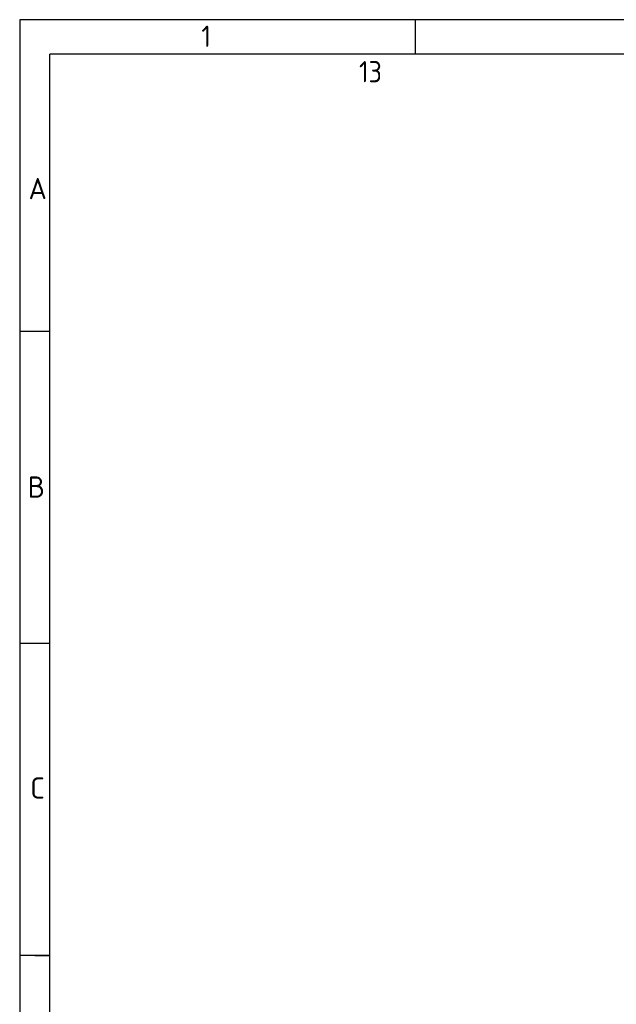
# Model space of a CAD drawing. Header units: millimetres. Extents: x 7 to 819, y 6 to 587.
# Tile 10 of 19: x 7 to 91, y 448 to 587. Entities that reach past the tile are written whole.
import ezdxf

# ---------------------------------------------------------------- set-up
doc = ezdxf.new("R2010")
doc.units = ezdxf.units.MM
doc.layers.add('Default', color=7, linetype='Continuous')

msp = doc.modelspace()

# ---------------------------------------------------------------- linework, layer by layer
at = {"layer": 'Default', "color": 7, "linetype": 'Continuous'}
for p, q in [((6.708, 586.67), (6.708, 14.67)), ((819.1, 586.67), (6.708, 586.67)), ((62.6, 581.809), (62.6, 586.67)), ((10.978, 322.67), (10.978, 581.809)), ((819.1, 581.809), (10.978, 581.809)), ((10.978, 542.67), (6.708, 542.67)), ((10.978, 498.67), (6.708, 498.67)), ((10.978, 454.67), (6.708, 454.67)), ((8.843, 454.67), (10.978, 454.67))]:
    msp.add_line(p, q, dxfattribs=at)

# ---------------------------------------------------------------- texts
at = {"layer": 'Default', "char_height": 3, "attachment_point": 1}
for s, insert, width in [('{\\fSolid Edge ISO|b1||i0||c0|p34;\\C7;\\H3.;\\W0.94;1                                          2                                      3                                      4                                   5                                       6                                     7                                   8                                     9                                      10                                 11                                      12                                    13                                  14                                     15                                   16                                     17                                  18}', (32.361, 585.835), 763.84092), ('{\\fSolid Edge ISO|b1||i0||c0|p34;\\C7;\\H3.;\\W1.;A}', (7.967, 564.344), 1.63637), ('{\\fSolid Edge ISO|b1||i0||c0|p34;\\C7;\\H3.;\\W1.;B}', (7.849, 522.241), 1.70456), ('{\\fSolid Edge ISO|b1||i0||c0|p34;\\C7;\\H3.;\\W1.;C}', (8.201, 479.787), 1.56819)]:
    msp.add_mtext(s, dxfattribs=dict(at, insert=insert, width=width))

doc.saveas('drawing.dxf')
